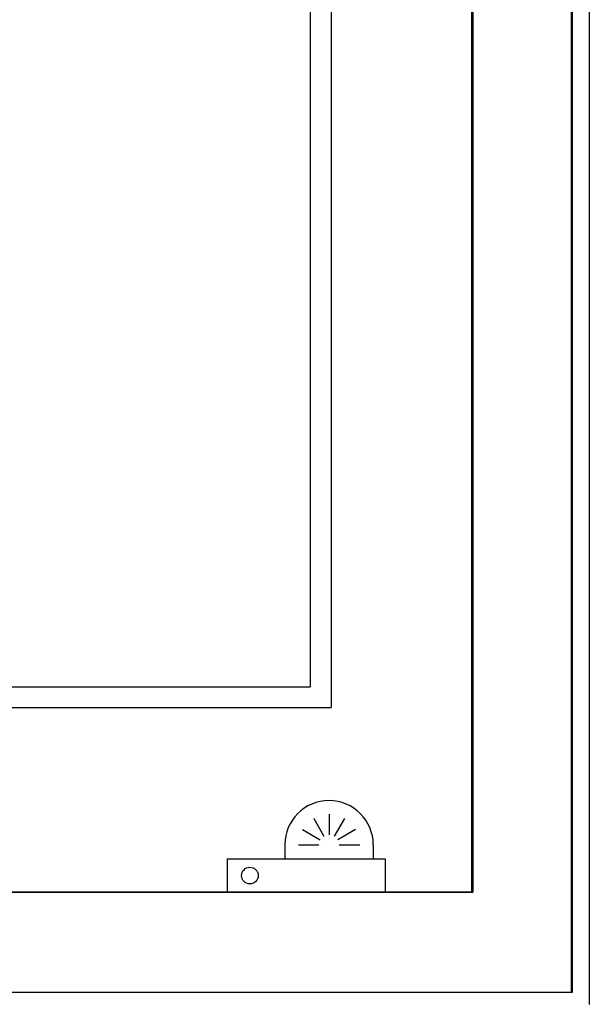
# Model space of a CAD drawing. Header units: millimetres. Extents: x -8838 to 31257, y -6224 to 3754.
# Tile 185 of 205: x 2318 to 2386, y -533 to -415. Entities that reach past the tile are written whole.
import ezdxf

# ---------------------------------------------------------------- set-up
doc = ezdxf.new("R2010")
doc.units = ezdxf.units.MM
doc.header["$LTSCALE"] = 10
doc.header["$MEASUREMENT"] = 0
doc.linetypes.add('rzut 2 pietra$0$ArchiTECH.PC Solid Line Type', pattern=[0])
doc.linetypes.add('SUFIT_2 PIETRO$0$ArchiTECH.PC Solid Line Type', pattern=[0])
doc.layers.add('IS_ARCH', color=254, linetype='CONTINUOUS', lineweight=18)
doc.layers.add('SUFIT_2 PIETRO$0$WINDA', color=254, linetype='CONTINUOUS')

msp = doc.modelspace()

# ---------------------------------------------------------------- linework, layer by layer
at = {"layer": 'IS_ARCH', "linetype": 'rzut 2 pietra$0$ArchiTECH.PC Solid Line Type'}
for p, q in [((2386, -62), (2386, -533.51)), ((2383.87, -532), (2383.87, -308)), ((2371.87, -320), (2371.87, -520)), ((2372, -320), (2372, -520)), ((2372, -320), (2372, -520)), ((2372, -320), (2372, -520)), ((2355, -352.82), (2355, -497.82)), ((2355, -352.82), (2355, -497.82)), ((2355, -352.82), (2355, -497.82)), ((2384, -532), (2384, -354.2)), ((2352.5, -355.32), (2352.5, -495.32)), ((2352.5, -355.32), (2352.5, -495.32)), ((2352.5, -355.32), (2352.5, -495.32)), ((2372, -363.82), (2372, -520)), ((2202.5, -495.32), (2352.5, -495.32)), ((2202.5, -495.32), (2352.5, -495.32)), ((2202.5, -495.32), (2352.5, -495.32)), ((2202.5, -497.82), (2355, -497.82)), ((2202.5, -497.82), (2355, -497.82)), ((2202.5, -497.82), (2355, -497.82)), ((2354.75, -510.63), (2354.75, -513.09)), ((2354.75, -510.63), (2354.75, -513.09)), ((2354.75, -510.63), (2354.75, -513.09)), ((2352.91, -511.13), (2354.14, -513.25)), ((2352.91, -511.13), (2354.14, -513.25)), ((2352.91, -511.13), (2354.14, -513.25)), ((2356.59, -511.13), (2355.36, -513.25)), ((2356.59, -511.13), (2355.36, -513.25)), ((2356.59, -511.13), (2355.36, -513.25)), ((2351.56, -512.47), (2353.69, -513.7)), ((2351.56, -512.47), (2353.69, -513.7)), ((2351.56, -512.47), (2353.69, -513.7)), ((2357.94, -512.47), (2355.81, -513.7)), ((2357.94, -512.47), (2355.81, -513.7)), ((2357.94, -512.47), (2355.81, -513.7)), ((2349.44, -514.31), (2349.44, -516)), ((2349.44, -514.31), (2349.44, -516)), ((2349.44, -514.31), (2349.44, -516)), ((2351.07, -514.31), (2353.52, -514.31)), ((2351.07, -514.31), (2353.52, -514.31)), ((2351.07, -514.31), (2353.52, -514.31)), ((2355.98, -514.31), (2358.43, -514.31)), ((2355.98, -514.31), (2358.43, -514.31)), ((2355.98, -514.31), (2358.43, -514.31)), ((2360.06, -514.31), (2360.06, -516)), ((2360.06, -514.31), (2360.06, -516)), ((2360.06, -514.31), (2360.06, -516)), ((2342.5, -516), (2361.5, -516)), ((2342.5, -516), (2342.5, -520)), ((2342.5, -516), (2361.5, -516)), ((2342.5, -516), (2342.5, -520)), ((2342.5, -516), (2342.5, -520)), ((2342.5, -516), (2361.5, -516)), ((2361.5, -516), (2361.5, -520)), ((2361.5, -516), (2361.5, -520)), ((2361.5, -516), (2361.5, -520)), ((2371.87, -520), (2182, -520)), ((2372, -520), (2182, -520)), ((2182, -520), (2372, -520)), ((2182, -520), (2372, -520)), ((2182, -520), (2372, -520)), ((2342.5, -520), (2361.5, -520)), ((2342.5, -520), (2361.5, -520)), ((2342.5, -520), (2361.5, -520)), ((2170, -532), (2383.87, -532)), ((2170, -532), (2384, -532))]:
    msp.add_line(p, q, dxfattribs=at)
msp.add_arc((2354.75, -514.31), 5.31, 0, 180, dxfattribs=at)
at = {"layer": 'SUFIT_2 PIETRO$0$WINDA', "linetype": 'SUFIT_2 PIETRO$0$ArchiTECH.PC Solid Line Type'}
for p, q in [((2386, -62), (2386, -533.51)), ((2383.87, -532), (2383.87, -308)), ((2371.87, -320), (2371.87, -520)), ((2372, -320), (2372, -520)), ((2372, -320), (2372, -520)), ((2372, -320), (2372, -520)), ((2355, -352.82), (2355, -497.82)), ((2355, -352.82), (2355, -497.82)), ((2355, -352.82), (2355, -497.82)), ((2384, -532), (2384, -354.2)), ((2352.5, -355.32), (2352.5, -495.32)), ((2352.5, -355.32), (2352.5, -495.32)), ((2352.5, -355.32), (2352.5, -495.32)), ((2372, -363.82), (2372, -520)), ((2202.5, -495.32), (2352.5, -495.32)), ((2202.5, -495.32), (2352.5, -495.32)), ((2202.5, -495.32), (2352.5, -495.32)), ((2202.5, -497.82), (2355, -497.82)), ((2202.5, -497.82), (2355, -497.82)), ((2202.5, -497.82), (2355, -497.82)), ((2354.75, -510.63), (2354.75, -513.09)), ((2354.75, -510.63), (2354.75, -513.09)), ((2354.75, -510.63), (2354.75, -513.09)), ((2352.91, -511.13), (2354.14, -513.25)), ((2352.91, -511.13), (2354.14, -513.25)), ((2352.91, -511.13), (2354.14, -513.25)), ((2356.59, -511.13), (2355.36, -513.25)), ((2356.59, -511.13), (2355.36, -513.25)), ((2356.59, -511.13), (2355.36, -513.25)), ((2351.56, -512.47), (2353.69, -513.7)), ((2351.56, -512.47), (2353.69, -513.7)), ((2351.56, -512.47), (2353.69, -513.7)), ((2357.94, -512.47), (2355.81, -513.7)), ((2357.94, -512.47), (2355.81, -513.7)), ((2357.94, -512.47), (2355.81, -513.7)), ((2349.44, -514.31), (2349.44, -516)), ((2349.44, -514.31), (2349.44, -516)), ((2349.44, -514.31), (2349.44, -516)), ((2351.07, -514.31), (2353.52, -514.31)), ((2351.07, -514.31), (2353.52, -514.31)), ((2351.07, -514.31), (2353.52, -514.31)), ((2355.98, -514.31), (2358.43, -514.31)), ((2355.98, -514.31), (2358.43, -514.31)), ((2355.98, -514.31), (2358.43, -514.31)), ((2360.06, -514.31), (2360.06, -516)), ((2360.06, -514.31), (2360.06, -516)), ((2360.06, -514.31), (2360.06, -516)), ((2342.5, -516), (2361.5, -516)), ((2342.5, -516), (2342.5, -520)), ((2342.5, -516), (2342.5, -520)), ((2342.5, -516), (2361.5, -516)), ((2342.5, -516), (2342.5, -520)), ((2342.5, -516), (2361.5, -516)), ((2361.5, -516), (2361.5, -520)), ((2361.5, -516), (2361.5, -520)), ((2361.5, -516), (2361.5, -520)), ((2371.87, -520), (2182, -520)), ((2372, -520), (2182, -520)), ((2182, -520), (2372, -520)), ((2182, -520), (2372, -520)), ((2182, -520), (2372, -520)), ((2342.5, -520), (2361.5, -520)), ((2342.5, -520), (2361.5, -520)), ((2342.5, -520), (2361.5, -520)), ((2170, -532), (2383.87, -532)), ((2170, -532), (2384, -532))]:
    msp.add_line(p, q, dxfattribs=at)
msp.add_circle((2345.25, -518), 1, dxfattribs=at)
msp.add_arc((2354.75, -514.31), 5.31, 0, 180, dxfattribs=at)

doc.saveas('drawing.dxf')
